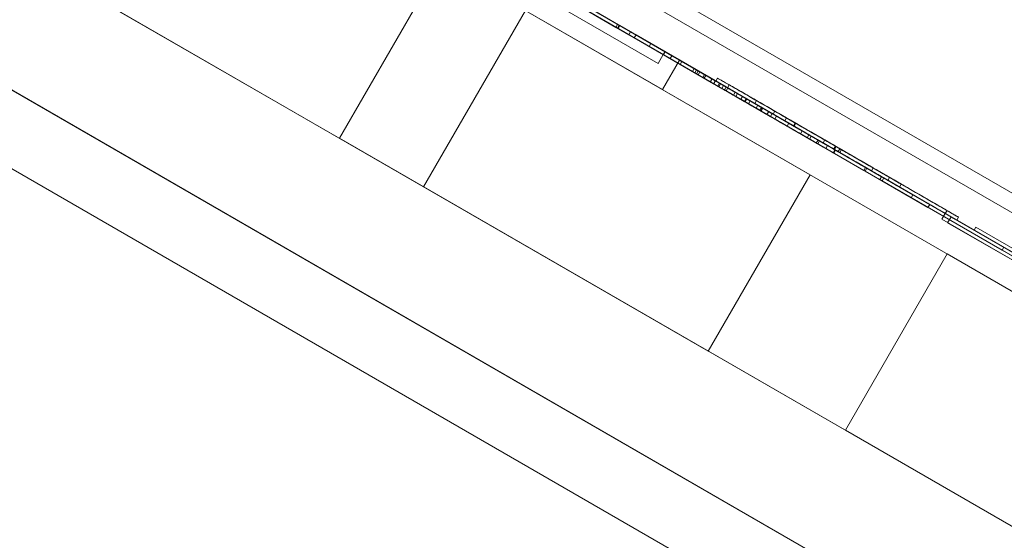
# Model space of a CAD drawing. Header units: inches. Extents: x 1 to 109, y 1 to 85.
# Tile 56 of 256: x 79.481 to 79.722, y 32.593 to 32.721. Entities that reach past the tile are written whole.
import ezdxf

# ---------------------------------------------------------------- set-up
doc = ezdxf.new("R2010")
doc.units = ezdxf.units.IN
doc.header["$MEASUREMENT"] = 0
doc.linetypes.add('CENTERX2', pattern=[0.8, 0.5, -0.1, 0.1, -0.1])
doc.layers.add('FORMAT', color=7, linetype='Continuous')

msp = doc.modelspace()

# ---------------------------------------------------------------- linework, layer by layer
at = {"color": 7, "linetype": 'Continuous', "lineweight": 15, "ltscale": 5}
for p, q in [((71.45664, 37.4469), (85.26758, 29.47315)), ((85.25924, 29.45871), (71.4483, 37.43246)), ((85.23433, 29.41555), (71.42339, 37.3893)), ((74.07938, 35.85587), (81.80144, 31.39753)), ((74.06442, 35.82996), (81.78648, 31.37163)), ((81.77815, 31.35719), (74.05609, 35.81552)), ((74.15155, 35.8142), (81.72927, 31.4392)), ((74.13659, 35.78829), (81.71431, 31.41329)), ((76.50344, 34.5235), (80.47272, 32.23183)), ((76.49927, 34.51628), (80.46856, 32.22462)), ((80.4727, 32.23185), (76.59362, 34.47143)), ((80.46854, 32.22463), (76.58945, 34.46422)), ((79.67468, 32.68296), (77.29311, 34.05796)), ((77.26819, 34.0148), (79.64976, 32.6398)), ((78.5093, 33.35579), (80.263, 32.34329)), ((80.24135, 32.35579), (78.5093, 33.35579)), ((80.23808, 32.30014), (78.48438, 33.31264)), ((78.48438, 33.31264), (80.21643, 32.31264)), ((79.63916, 32.71309), (79.17728, 32.97976)), ((79.17729, 32.97975), (79.63917, 32.71309)), ((79.17562, 32.97687), (79.6375, 32.7102)), ((79.6375, 32.7102), (79.17562, 32.97687)), ((80.00679, 32.49988), (79.53048, 32.77488)), ((79.53048, 32.77488), (80.00679, 32.49988)), ((80.00679, 32.49988), (79.53049, 32.77487)), ((79.5305, 32.77487), (80.00681, 32.49987)), ((80.00721, 32.5006), (79.53089, 32.7756)), ((79.5309, 32.7756), (80.00721, 32.5006)), ((80.00721, 32.5006), (79.5309, 32.77559)), ((79.53091, 32.77559), (80.00723, 32.50059)), ((79.64275, 32.71102), (79.55254, 32.7631)), ((79.55255, 32.7631), (79.64276, 32.71101)), ((79.63859, 32.7038), (79.54838, 32.75588)), ((79.54838, 32.75588), (79.63859, 32.7038)), ((79.46681, 32.74543), (79.57959, 32.68032)), ((79.9413, 32.55308), (79.60932, 32.74475)), ((79.60933, 32.74475), (79.9413, 32.55308)), ((79.55955, 32.69189), (79.58447, 32.73504)), ((79.94549, 32.52661), (79.58447, 32.73504)), ((79.58447, 32.73504), (79.94531, 32.52671)), ((79.93505, 32.54226), (79.60307, 32.73393)), ((79.60308, 32.73392), (79.93505, 32.54226)), ((79.62719, 32.71904), (79.61596, 32.72552)), ((79.61596, 32.72552), (79.62769, 32.71875)), ((79.6276, 32.71976), (79.61638, 32.72624)), ((79.61638, 32.72624), (79.62811, 32.71947)), ((79.63037, 32.71721), (79.61839, 32.72412)), ((79.61839, 32.72412), (79.64046, 32.71138)), ((79.61881, 32.72484), (79.64088, 32.7121)), ((79.63078, 32.71793), (79.61881, 32.72484)), ((79.58012, 32.68001), (79.60504, 32.72317)), ((79.6276, 32.71976), (79.62719, 32.71904)), ((79.6276, 32.71976), (79.62719, 32.71904)), ((79.62798, 32.71955), (79.62756, 32.71882)), ((79.62798, 32.71955), (79.62756, 32.71883)), ((79.6276, 32.71976), (79.6276, 32.71976)), ((79.6507, 32.70643), (79.6276, 32.71976)), ((79.62811, 32.71947), (79.62769, 32.71875)), ((79.62798, 32.71955), (79.62798, 32.71955)), ((79.64774, 32.70814), (79.62798, 32.71955)), ((79.62798, 32.71955), (79.6515, 32.70597)), ((79.62811, 32.71947), (79.65155, 32.70594)), ((79.62719, 32.71904), (79.62719, 32.71904)), ((79.65028, 32.70571), (79.62719, 32.71904)), ((79.62756, 32.71882), (79.62756, 32.71883)), ((79.62756, 32.71883), (79.65108, 32.70525)), ((79.64733, 32.70741), (79.62756, 32.71882)), ((79.62769, 32.71875), (79.65114, 32.70521)), ((79.63078, 32.71793), (79.63037, 32.71721)), ((79.63529, 32.71436), (79.63037, 32.71721)), ((79.63571, 32.71509), (79.63078, 32.71793)), ((79.6321, 32.71717), (79.63168, 32.71645)), ((79.6321, 32.71717), (79.63168, 32.71645)), ((79.6321, 32.71717), (79.6321, 32.71717)), ((79.65414, 32.70444), (79.6321, 32.71717)), ((79.6321, 32.71717), (79.65351, 32.70481)), ((79.63168, 32.71645), (79.63168, 32.71645)), ((79.63168, 32.71645), (79.65309, 32.70409)), ((79.65372, 32.70372), (79.63168, 32.71645)), ((79.63571, 32.71509), (79.63529, 32.71436)), ((79.65811, 32.70215), (79.63571, 32.71509)), ((79.6577, 32.70143), (79.63529, 32.71436)), ((79.6375, 32.7102), (79.63916, 32.71309)), ((79.6375, 32.7102), (79.63917, 32.71309)), ((79.63921, 32.71306), (79.63879, 32.71234)), ((79.63921, 32.71306), (79.63879, 32.71234)), ((79.63921, 32.71306), (79.63879, 32.71234)), ((79.63921, 32.71306), (79.63879, 32.71234)), ((79.64591, 32.70823), (79.63879, 32.71234)), ((79.63879, 32.71234), (79.63879, 32.71234)), ((79.63879, 32.71234), (79.64692, 32.70765)), ((79.64879, 32.70657), (79.63879, 32.71234)), ((79.63879, 32.71234), (79.63879, 32.71234)), ((79.63879, 32.71234), (79.65025, 32.70573)), ((79.63923, 32.71305), (79.63881, 32.71233)), ((79.63881, 32.71233), (79.65413, 32.70349)), ((79.64646, 32.70792), (79.63881, 32.71233)), ((79.63917, 32.71309), (79.63916, 32.71309)), ((79.63921, 32.71306), (79.63921, 32.71306)), ((79.64633, 32.70895), (79.63921, 32.71306)), ((79.63921, 32.71306), (79.64733, 32.70837)), ((79.63921, 32.71306), (79.63921, 32.71306)), ((79.6492, 32.70729), (79.63921, 32.71306)), ((79.63921, 32.71306), (79.65067, 32.70645)), ((79.63923, 32.71305), (79.65455, 32.70421)), ((79.64687, 32.70864), (79.63923, 32.71305)), ((79.64088, 32.7121), (79.64046, 32.71138)), ((79.64088, 32.7121), (79.65277, 32.70523)), ((79.6375, 32.7102), (79.6375, 32.7102)), ((79.63859, 32.7038), (79.64275, 32.71102)), ((79.63859, 32.7038), (79.64276, 32.71101)), ((79.64046, 32.71138), (79.65235, 32.70451)), ((79.64276, 32.71101), (79.64275, 32.71102)), ((79.64332, 32.71069), (79.64291, 32.70997)), ((79.64332, 32.71069), (79.64291, 32.70997)), ((79.64846, 32.70676), (79.64291, 32.70997)), ((79.64291, 32.70997), (79.64291, 32.70997)), ((79.64291, 32.70997), (79.65215, 32.70463)), ((79.64332, 32.71069), (79.64332, 32.71069)), ((79.64888, 32.70748), (79.64332, 32.71069)), ((79.64332, 32.71069), (79.65256, 32.70535)), ((79.64633, 32.70895), (79.64591, 32.70823)), ((79.64687, 32.70864), (79.64646, 32.70792)), ((79.65413, 32.70349), (79.64646, 32.70792)), ((79.65455, 32.70421), (79.64687, 32.70864)), ((79.64733, 32.70837), (79.64692, 32.70765)), ((79.64774, 32.70814), (79.64733, 32.70741)), ((79.64888, 32.70748), (79.64846, 32.70676)), ((79.6492, 32.70729), (79.64879, 32.70657)), ((79.65067, 32.70645), (79.65025, 32.70573)), ((79.6507, 32.70643), (79.65028, 32.70571)), ((79.66236, 32.69873), (79.65028, 32.70571)), ((79.66278, 32.69945), (79.6507, 32.70643)), ((79.6515, 32.70597), (79.65108, 32.70525)), ((79.65155, 32.70594), (79.65114, 32.70521)), ((79.65155, 32.70594), (79.65114, 32.70521)), ((79.65114, 32.70521), (79.65114, 32.70521)), ((79.65114, 32.70521), (79.66236, 32.69873)), ((79.65155, 32.70594), (79.66278, 32.69945)), ((79.65155, 32.70594), (79.65155, 32.70594)), ((79.65205, 32.70661), (79.65164, 32.70589)), ((79.65164, 32.70589), (79.66567, 32.69779)), ((79.65205, 32.70661), (79.66609, 32.69851)), ((79.65256, 32.70535), (79.65215, 32.70463)), ((79.65277, 32.70523), (79.65235, 32.70451)), ((79.65277, 32.70523), (79.67494, 32.69243)), ((79.65486, 32.70499), (79.65444, 32.70427)), ((79.63859, 32.7038), (79.63859, 32.7038)), ((79.65235, 32.70451), (79.67452, 32.69171)), ((79.65351, 32.70481), (79.65309, 32.70409)), ((79.65414, 32.70444), (79.65372, 32.70372)), ((79.65455, 32.70421), (79.65413, 32.70349)), ((79.65633, 32.70318), (79.65591, 32.70246)), ((79.65692, 32.70284), (79.65651, 32.70211)), ((79.65811, 32.70215), (79.6577, 32.70143)), ((79.66262, 32.69858), (79.6577, 32.70143)), ((79.66304, 32.69931), (79.65811, 32.70215)), ((79.65903, 32.70162), (79.65861, 32.7009)), ((79.65917, 32.70154), (79.65875, 32.70082)), ((79.66003, 32.70104), (79.65962, 32.70032)), ((79.6616, 32.7011), (79.66118, 32.70038)), ((79.66189, 32.69997), (79.66148, 32.69924)), ((79.66278, 32.69945), (79.66236, 32.69873)), ((79.66278, 32.69945), (79.66236, 32.69873)), ((79.66236, 32.69873), (79.66236, 32.69873)), ((79.66304, 32.69931), (79.66262, 32.69858)), ((79.67452, 32.69171), (79.66262, 32.69858)), ((79.66316, 32.69924), (79.66274, 32.69852)), ((79.66278, 32.69945), (79.66278, 32.69945)), ((79.67494, 32.69243), (79.66304, 32.69931)), ((79.66451, 32.69845), (79.6641, 32.69773)), ((79.66456, 32.69843), (79.66414, 32.6977)), ((79.6654, 32.69794), (79.66498, 32.69722)), ((79.66609, 32.69851), (79.66567, 32.69779)), ((79.66648, 32.69732), (79.66606, 32.6966)), ((79.66889, 32.69689), (79.66848, 32.69617)), ((79.66952, 32.69556), (79.6691, 32.69484)), ((79.67106, 32.69564), (79.67064, 32.69492)), ((79.67119, 32.69556), (79.67077, 32.69484)), ((79.67275, 32.6937), (79.67233, 32.69298)), ((79.9204, 32.48355), (79.55955, 32.69189)), ((79.55955, 32.69189), (79.92057, 32.48345)), ((79.67438, 32.69276), (79.67397, 32.69203)), ((79.67494, 32.69243), (79.67452, 32.69171)), ((79.67663, 32.69146), (79.67621, 32.69074)), ((79.677, 32.69124), (79.67658, 32.69052)), ((79.677, 32.69124), (79.67658, 32.69052)), ((79.677, 32.69124), (79.67658, 32.69052)), ((79.677, 32.69124), (79.67658, 32.69052)), ((79.67658, 32.69052), (79.67658, 32.69052)), ((79.68781, 32.68404), (79.67658, 32.69052)), ((79.68781, 32.68404), (79.67658, 32.69052)), ((79.67658, 32.69052), (79.68781, 32.68404)), ((79.67658, 32.69052), (79.68781, 32.68404)), ((79.67658, 32.69052), (79.67658, 32.69052)), ((79.68823, 32.68476), (79.677, 32.69124)), ((79.677, 32.69124), (79.68823, 32.68476)), ((79.677, 32.69124), (79.677, 32.69124)), ((79.68823, 32.68476), (79.677, 32.69124)), ((79.677, 32.69124), (79.68823, 32.68476)), ((79.677, 32.69124), (79.677, 32.69124)), ((79.67828, 32.69147), (79.67786, 32.69075)), ((79.67897, 32.69011), (79.67855, 32.68939)), ((79.68075, 32.68908), (79.68033, 32.68836)), ((79.68087, 32.68997), (79.68045, 32.68925)), ((79.68093, 32.68898), (79.68051, 32.68825)), ((79.68093, 32.68898), (79.68051, 32.68825)), ((79.72168, 32.66449), (79.68051, 32.68825)), ((79.68051, 32.68825), (79.68051, 32.68825)), ((79.68051, 32.68825), (79.69174, 32.68177)), ((79.68104, 32.68987), (79.68062, 32.68915)), ((79.72209, 32.66521), (79.68093, 32.68898)), ((79.68093, 32.68898), (79.69216, 32.68249)), ((79.68093, 32.68898), (79.68093, 32.68898)), ((79.68196, 32.68934), (79.68155, 32.68862)), ((79.68234, 32.68912), (79.68193, 32.6884)), ((79.68823, 32.68476), (79.68781, 32.68404)), ((79.68823, 32.68476), (79.68781, 32.68404)), ((79.68823, 32.68476), (79.68781, 32.68404)), ((79.68823, 32.68476), (79.68781, 32.68404)), ((79.68781, 32.68404), (79.68781, 32.68404)), ((79.68781, 32.68404), (79.68781, 32.68404)), ((79.6886, 32.68455), (79.68819, 32.68382)), ((79.6886, 32.68455), (79.68819, 32.68382)), ((79.6886, 32.68455), (79.68819, 32.68382)), ((79.6886, 32.68455), (79.68819, 32.68382)), ((79.69941, 32.67734), (79.68819, 32.68382)), ((79.68819, 32.68382), (79.69941, 32.67734)), ((79.68819, 32.68382), (79.68819, 32.68382)), ((79.69941, 32.67734), (79.68819, 32.68382)), ((79.68819, 32.68382), (79.69941, 32.67734)), ((79.68819, 32.68382), (79.68819, 32.68382)), ((79.68823, 32.68476), (79.68823, 32.68476)), ((79.68823, 32.68476), (79.68823, 32.68476)), ((79.69983, 32.67806), (79.6886, 32.68455)), ((79.6886, 32.68455), (79.69983, 32.67806)), ((79.6886, 32.68455), (79.6886, 32.68455)), ((79.69983, 32.67806), (79.6886, 32.68455)), ((79.6886, 32.68455), (79.69983, 32.67806)), ((79.6886, 32.68455), (79.6886, 32.68455)), ((79.69012, 32.68463), (79.6897, 32.68391)), ((79.64976, 32.6398), (79.67468, 32.68296)), ((79.69216, 32.68249), (79.69174, 32.68177)), ((79.69216, 32.68249), (79.69174, 32.68177)), ((79.69174, 32.68177), (79.69174, 32.68177)), ((79.69174, 32.68177), (79.72168, 32.66449)), ((79.69216, 32.68249), (79.72209, 32.66521)), ((79.69216, 32.68249), (79.69216, 32.68249)), ((79.69272, 32.68217), (79.6923, 32.68145)), ((79.69272, 32.68217), (79.6923, 32.68145)), ((79.69272, 32.68217), (79.6923, 32.68145)), ((79.69272, 32.68217), (79.6923, 32.68145)), ((79.70353, 32.67496), (79.6923, 32.68145)), ((79.70353, 32.67496), (79.6923, 32.68145)), ((79.6923, 32.68145), (79.6923, 32.68145)), ((79.6923, 32.68145), (79.6923, 32.68145)), ((79.6923, 32.68145), (79.70353, 32.67496)), ((79.6923, 32.68145), (79.70353, 32.67496)), ((79.70395, 32.67569), (79.69272, 32.68217)), ((79.69272, 32.68217), (79.70395, 32.67569)), ((79.69272, 32.68217), (79.69272, 32.68217)), ((79.70395, 32.67569), (79.69272, 32.68217)), ((79.69272, 32.68217), (79.70395, 32.67569)), ((79.69272, 32.68217), (79.69272, 32.68217)), ((79.69415, 32.6823), (79.69374, 32.68158)), ((79.70777, 32.67348), (79.69374, 32.68158)), ((79.70819, 32.6742), (79.69415, 32.6823)), ((79.69696, 32.68068), (79.69654, 32.67996)), ((79.69983, 32.67806), (79.69941, 32.67734)), ((79.69983, 32.67806), (79.69941, 32.67734)), ((79.69983, 32.67806), (79.69941, 32.67734)), ((79.69983, 32.67806), (79.69941, 32.67734)), ((79.69941, 32.67734), (79.69941, 32.67734)), ((79.69941, 32.67734), (79.69941, 32.67734)), ((79.69983, 32.67806), (79.69983, 32.67806)), ((79.69983, 32.67806), (79.69983, 32.67806)), ((79.70395, 32.67569), (79.70353, 32.67496)), ((79.70395, 32.67569), (79.70353, 32.67496)), ((79.70395, 32.67569), (79.70353, 32.67496)), ((79.70395, 32.67569), (79.70353, 32.67496)), ((79.70353, 32.67496), (79.70353, 32.67496)), ((79.70353, 32.67496), (79.70353, 32.67496)), ((79.70395, 32.67569), (79.70395, 32.67569)), ((79.70395, 32.67569), (79.70395, 32.67569)), ((79.70819, 32.6742), (79.70777, 32.67348)), ((79.70689, 32.67206), (79.70773, 32.6735)), ((79.70689, 32.67206), (79.7069, 32.67206)), ((79.77906, 32.63039), (79.70689, 32.67206)), ((79.7069, 32.67206), (79.70773, 32.6735)), ((79.7069, 32.67206), (80.24817, 32.35956)), ((79.70773, 32.6735), (79.70773, 32.6735)), ((79.7799, 32.63184), (79.70773, 32.6735)), ((79.70773, 32.6735), (80.249, 32.361)), ((79.70834, 32.67122), (79.70918, 32.67267)), ((79.70834, 32.67123), (79.70917, 32.67267)), ((79.70834, 32.67123), (79.70834, 32.67122)), ((79.78051, 32.62956), (79.70834, 32.67123)), ((79.70834, 32.67122), (80.24672, 32.36039)), ((79.78134, 32.631), (79.70917, 32.67267)), ((79.70917, 32.67267), (79.70918, 32.67267)), ((79.70918, 32.67267), (80.24756, 32.36183)), ((79.71099, 32.67258), (79.71058, 32.67186)), ((79.7152, 32.67015), (79.71479, 32.66943)), ((79.74145, 32.65403), (79.71479, 32.66943)), ((79.71479, 32.66943), (79.7312, 32.65995)), ((79.7152, 32.67015), (79.73162, 32.66067)), ((79.74187, 32.65476), (79.7152, 32.67015)), ((79.72209, 32.66521), (79.72168, 32.66449)), ((79.72209, 32.66521), (79.72168, 32.66449)), ((79.72168, 32.66449), (79.72168, 32.66449)), ((79.72209, 32.66521), (79.72209, 32.66521)), ((79.70824, 32.66359), (79.68332, 32.62043)), ((79.70824, 32.66359), (79.68332, 32.62043)), ((79.70824, 32.66359), (79.82102, 32.59847)), ((79.70824, 32.66359), (79.82102, 32.59847)), ((79.68332, 32.62043), (79.7961, 32.55532)), ((79.68332, 32.62043), (79.7961, 32.55532))]:
    msp.add_line(p, q, dxfattribs=at)
for points, knots in [([(79.65651, 32.70211), (79.65453, 32.70326), (79.651, 32.70529), (79.64747, 32.70733), (79.64591, 32.70823)], [0, 0, 0, 0, 0.5599503, 1, 1, 1, 1]), ([(79.65692, 32.70284), (79.65495, 32.70398), (79.65142, 32.70602), (79.64788, 32.70806), (79.64633, 32.70895)], [0, 0, 0, 0, 0.55995, 1, 1, 1, 1]), ([(79.64692, 32.70765), (79.6486, 32.70668), (79.6516, 32.70495), (79.65459, 32.70322), (79.65591, 32.70246)], [0, 0, 0, 0, 0.560048, 1, 1, 1, 1]), ([(79.64733, 32.70837), (79.64901, 32.7074), (79.65201, 32.70567), (79.65501, 32.70394), (79.65633, 32.70318)], [0, 0, 0, 0, 0.560048, 1, 1, 1, 1]), ([(79.66148, 32.69924), (79.65884, 32.70077), (79.65412, 32.70349), (79.6494, 32.70622), (79.64733, 32.70741)], [0, 0, 0, 0, 0.559954, 1, 1, 1, 1]), ([(79.66189, 32.69997), (79.65925, 32.70149), (79.65454, 32.70421), (79.64982, 32.70694), (79.64774, 32.70814)], [0, 0, 0, 0, 0.559954, 1, 1, 1, 1]), ([(79.65903, 32.70162), (79.65714, 32.70271), (79.65377, 32.70466), (79.65037, 32.70662), (79.64888, 32.70748)], [0, 0, 0, 0, 0.559753, 1, 1, 1, 1]), ([(79.6654, 32.69794), (79.66534, 32.69798), (79.66522, 32.69805), (79.66395, 32.69878), (79.66193, 32.69995), (79.65866, 32.70183), (79.65434, 32.70433), (79.65092, 32.7063), (79.6492, 32.70729)], [0, 0, 0, 0, 0.1248881, 0.2495959, 0.3742606, 0.4991781, 0.7494645, 1, 1, 1, 1]), ([(79.65861, 32.7009), (79.65672, 32.70199), (79.65335, 32.70394), (79.64995, 32.7059), (79.64846, 32.70676)], [0, 0, 0, 0, 0.559753, 1, 1, 1, 1]), ([(79.66498, 32.69722), (79.66492, 32.69725), (79.6648, 32.69733), (79.66353, 32.69806), (79.66151, 32.69922), (79.65825, 32.70111), (79.65393, 32.7036), (79.6505, 32.70558), (79.64879, 32.70657)], [0, 0, 0, 0, 0.124888, 0.249596, 0.374261, 0.499178, 0.749465, 1, 1, 1, 1]), ([(79.65025, 32.70573), (79.65184, 32.70481), (79.65468, 32.70317), (79.65751, 32.70154), (79.65875, 32.70082)], [0, 0, 0, 0, 0.560184, 1, 1, 1, 1]), ([(79.65067, 32.70645), (79.65226, 32.70553), (79.6551, 32.70389), (79.65792, 32.70226), (79.65917, 32.70154)], [0, 0, 0, 0, 0.560184, 1, 1, 1, 1]), ([(79.65108, 32.70525), (79.6528, 32.70426), (79.65623, 32.70227), (79.66138, 32.6993), (79.66598, 32.69665), (79.66951, 32.69461), (79.67196, 32.69319), (79.67369, 32.69219), (79.67387, 32.69209), (79.67397, 32.69203)], [0, 0, 0, 0, 0.166995, 0.333908, 0.500255, 0.625237, 0.750193, 0.875052, 1, 1, 1, 1]), ([(79.6515, 32.70597), (79.65321, 32.70498), (79.65665, 32.70299), (79.6618, 32.70002), (79.66639, 32.69737), (79.66993, 32.69533), (79.67238, 32.69391), (79.6741, 32.69292), (79.67429, 32.69281), (79.67438, 32.69276)], [0, 0, 0, 0, 0.166995, 0.333908, 0.500255, 0.625237, 0.750193, 0.875052, 1, 1, 1, 1]), ([(79.68155, 32.68862), (79.67882, 32.69019), (79.67337, 32.69334), (79.66543, 32.69792), (79.6591, 32.70158), (79.65502, 32.70393), (79.65262, 32.70532), (79.65196, 32.7057), (79.65164, 32.70589)], [0, 0, 0, 0, 0.186919, 0.373512, 0.559695, 0.706309, 0.853106, 1, 1, 1, 1]), ([(79.68196, 32.68934), (79.67924, 32.69092), (79.67379, 32.69406), (79.66585, 32.69865), (79.65952, 32.7023), (79.65544, 32.70465), (79.65304, 32.70604), (79.65238, 32.70642), (79.65205, 32.70661)], [0, 0, 0, 0, 0.186919, 0.373512, 0.559695, 0.706309, 0.853106, 1, 1, 1, 1]), ([(79.65256, 32.70535), (79.65397, 32.70454), (79.65647, 32.7031), (79.65895, 32.70167), (79.66003, 32.70104)], [0, 0, 0, 0, 0.5602156, 1, 1, 1, 1]), ([(79.65486, 32.70499), (79.65511, 32.70484), (79.65562, 32.70455), (79.65938, 32.70238), (79.66528, 32.69898), (79.67274, 32.69467), (79.67815, 32.69154), (79.68087, 32.68997)], [0, 0, 0, 0, 0.18642, 0.372906, 0.559336, 0.77944, 1, 1, 1, 1]), ([(79.6616, 32.7011), (79.6605, 32.70173), (79.6583, 32.703), (79.65551, 32.70462), (79.6551, 32.70485), (79.65486, 32.70499)], [0, 0, 0, 0, 0.280599, 0.560976, 1, 1, 1, 1]), ([(79.65215, 32.70463), (79.65355, 32.70382), (79.65606, 32.70237), (79.65853, 32.70095), (79.65962, 32.70032)], [0, 0, 0, 0, 0.560216, 1, 1, 1, 1]), ([(79.65309, 32.70409), (79.65518, 32.70288), (79.6589, 32.70073), (79.66254, 32.69863), (79.66414, 32.6977)], [0, 0, 0, 0, 0.560238, 1, 1, 1, 1]), ([(79.65351, 32.70481), (79.65559, 32.7036), (79.65932, 32.70145), (79.66296, 32.69935), (79.66456, 32.69843)], [0, 0, 0, 0, 0.560238, 1, 1, 1, 1]), ([(79.6641, 32.69773), (79.66218, 32.69884), (79.65877, 32.70081), (79.65527, 32.70283), (79.65372, 32.70372)], [0, 0, 0, 0, 0.559579, 1, 1, 1, 1]), ([(79.66451, 32.69845), (79.6626, 32.69956), (79.65918, 32.70153), (79.65568, 32.70355), (79.65414, 32.70444)], [0, 0, 0, 0, 0.559579, 1, 1, 1, 1]), ([(79.65444, 32.70427), (79.6547, 32.70412), (79.6552, 32.70383), (79.65896, 32.70166), (79.66486, 32.69825), (79.67232, 32.69394), (79.67774, 32.69082), (79.68045, 32.68925)], [0, 0, 0, 0, 0.18642, 0.372906, 0.559336, 0.77944, 1, 1, 1, 1]), ([(79.66118, 32.70038), (79.66008, 32.70101), (79.65788, 32.70228), (79.65509, 32.70389), (79.65469, 32.70413), (79.65444, 32.70427)], [0, 0, 0, 0, 0.280599, 0.560976, 1, 1, 1, 1]), ([(79.65591, 32.70246), (79.65688, 32.7019), (79.65883, 32.70077), (79.66118, 32.69941), (79.66256, 32.69862), (79.66268, 32.69855), (79.66274, 32.69852)], [0, 0, 0, 0, 0.280494, 0.559925, 0.779752, 1, 1, 1, 1]), ([(79.65633, 32.70318), (79.6573, 32.70262), (79.65925, 32.70149), (79.6616, 32.70013), (79.66298, 32.69934), (79.6631, 32.69927), (79.66316, 32.69924)], [0, 0, 0, 0, 0.280494, 0.559925, 0.779752, 1, 1, 1, 1]), ([(79.66316, 32.69924), (79.66307, 32.69928), (79.66291, 32.69938), (79.66078, 32.70061), (79.65839, 32.70199), (79.65692, 32.70284)], [0, 0, 0, 0, 0.281071, 0.561092, 1, 1, 1, 1]), ([(79.66274, 32.69852), (79.66266, 32.69856), (79.66249, 32.69866), (79.66037, 32.69989), (79.65797, 32.70127), (79.65651, 32.70211)], [0, 0, 0, 0, 0.281071, 0.561092, 1, 1, 1, 1]), ([(79.6691, 32.69484), (79.66906, 32.69487), (79.66897, 32.69492), (79.6674, 32.69583), (79.66367, 32.69798), (79.6603, 32.69992), (79.65861, 32.7009)], [0, 0, 0, 0, 0.281189, 0.561152, 0.780378, 1, 1, 1, 1]), ([(79.65875, 32.70082), (79.65971, 32.70026), (79.66163, 32.69916), (79.66375, 32.69793), (79.66486, 32.69729), (79.66494, 32.69724), (79.66498, 32.69722)], [0, 0, 0, 0, 0.280013, 0.559354, 0.779487, 1, 1, 1, 1]), ([(79.66952, 32.69556), (79.66947, 32.69559), (79.66938, 32.69564), (79.66781, 32.69655), (79.66409, 32.6987), (79.66072, 32.70065), (79.65903, 32.70162)], [0, 0, 0, 0, 0.281189, 0.561152, 0.780378, 1, 1, 1, 1]), ([(79.65917, 32.70154), (79.66013, 32.70099), (79.66204, 32.69988), (79.66416, 32.69866), (79.66528, 32.69801), (79.66536, 32.69796), (79.6654, 32.69794)], [0, 0, 0, 0, 0.2800134, 0.5593541, 0.7794868, 1, 1, 1, 1]), ([(79.65962, 32.70032), (79.661, 32.69952), (79.66377, 32.69792), (79.66671, 32.69622), (79.66826, 32.69533), (79.66901, 32.69489), (79.66907, 32.69486), (79.6691, 32.69484)], [0, 0, 0, 0, 0.1864528, 0.3719129, 0.5588229, 0.7793075, 1, 1, 1, 1]), ([(79.66003, 32.70104), (79.66142, 32.70024), (79.66419, 32.69864), (79.66713, 32.69695), (79.66868, 32.69605), (79.66943, 32.69562), (79.66949, 32.69558), (79.66952, 32.69556)], [0, 0, 0, 0, 0.186453, 0.371913, 0.558823, 0.779308, 1, 1, 1, 1]), ([(79.67786, 32.69075), (79.67452, 32.69267), (79.66857, 32.69611), (79.66344, 32.69908), (79.66118, 32.70038)], [0, 0, 0, 0, 0.560768, 1, 1, 1, 1]), ([(79.67828, 32.69147), (79.67494, 32.6934), (79.66899, 32.69683), (79.66385, 32.6998), (79.6616, 32.7011)], [0, 0, 0, 0, 0.560768, 1, 1, 1, 1]), ([(79.67621, 32.69074), (79.67593, 32.6909), (79.67538, 32.69122), (79.67173, 32.69333), (79.66679, 32.69618), (79.66325, 32.69822), (79.66148, 32.69924)], [0, 0, 0, 0, 0.279789, 0.559453, 0.779461, 1, 1, 1, 1]), ([(79.67663, 32.69146), (79.67635, 32.69162), (79.67579, 32.69194), (79.67214, 32.69405), (79.66721, 32.6969), (79.66367, 32.69894), (79.66189, 32.69997)], [0, 0, 0, 0, 0.279789, 0.559453, 0.779461, 1, 1, 1, 1]), ([(79.67233, 32.69298), (79.67093, 32.69378), (79.66844, 32.69523), (79.66542, 32.69697), (79.6641, 32.69773)], [0, 0, 0, 0, 0.559443, 1, 1, 1, 1]), ([(79.66414, 32.6977), (79.6662, 32.69652), (79.67031, 32.69415), (79.67496, 32.69146), (79.6783, 32.68953), (79.6801, 32.68849), (79.68025, 32.68841), (79.68033, 32.68836)], [0, 0, 0, 0, 0.186298, 0.372767, 0.559499, 0.779592, 1, 1, 1, 1]), ([(79.67275, 32.6937), (79.67135, 32.69451), (79.66885, 32.69595), (79.66584, 32.69769), (79.66451, 32.69845)], [0, 0, 0, 0, 0.559443, 1, 1, 1, 1]), ([(79.66456, 32.69843), (79.66661, 32.69724), (79.67072, 32.69487), (79.67537, 32.69218), (79.67872, 32.69025), (79.68051, 32.68922), (79.68067, 32.68913), (79.68075, 32.68908)], [0, 0, 0, 0, 0.186298, 0.372767, 0.559499, 0.779592, 1, 1, 1, 1]), ([(79.66567, 32.69779), (79.66619, 32.69749), (79.66722, 32.69689), (79.67131, 32.69453), (79.67669, 32.69142), (79.68018, 32.68941), (79.68193, 32.6884)], [0, 0, 0, 0, 0.280582, 0.559152, 0.779251, 1, 1, 1, 1]), ([(79.66609, 32.69851), (79.6666, 32.69821), (79.66763, 32.69762), (79.67172, 32.69525), (79.67711, 32.69215), (79.6806, 32.69013), (79.68234, 32.68912)], [0, 0, 0, 0, 0.280582, 0.559152, 0.779251, 1, 1, 1, 1]), ([(79.66606, 32.6966), (79.66769, 32.69566), (79.67094, 32.69378), (79.67421, 32.69189), (79.67596, 32.69088), (79.67613, 32.69079), (79.67621, 32.69074)], [0, 0, 0, 0, 0.279919, 0.559363, 0.779559, 1, 1, 1, 1]), ([(79.67397, 32.69203), (79.67385, 32.6921), (79.6736, 32.69224), (79.67165, 32.69337), (79.66911, 32.69484), (79.66708, 32.69601), (79.66606, 32.6966)], [0, 0, 0, 0, 0.279843, 0.559662, 0.779844, 1, 1, 1, 1]), ([(79.66648, 32.69732), (79.66811, 32.69638), (79.67136, 32.6945), (79.67463, 32.69261), (79.67637, 32.69161), (79.67654, 32.69151), (79.67663, 32.69146)], [0, 0, 0, 0, 0.2799187, 0.5593625, 0.7795588, 1, 1, 1, 1]), ([(79.67438, 32.69276), (79.67426, 32.69283), (79.67402, 32.69296), (79.67206, 32.6941), (79.66953, 32.69556), (79.66749, 32.69673), (79.66648, 32.69732)], [0, 0, 0, 0, 0.2798435, 0.559662, 0.7798442, 1, 1, 1, 1]), ([(79.67077, 32.69484), (79.67003, 32.69527), (79.66871, 32.69603), (79.66855, 32.69612), (79.66848, 32.69617)], [0, 0, 0, 0, 0.5587579, 1, 1, 1, 1]), ([(79.66848, 32.69617), (79.66861, 32.69609), (79.66886, 32.69594), (79.67009, 32.69523), (79.67064, 32.69492)], [0, 0, 0, 0, 0.55848, 1, 1, 1, 1]), ([(79.66889, 32.69689), (79.66903, 32.69681), (79.66928, 32.69667), (79.67051, 32.69595), (79.67106, 32.69564)], [0, 0, 0, 0, 0.55848, 1, 1, 1, 1]), ([(79.67119, 32.69556), (79.67045, 32.69599), (79.66913, 32.69675), (79.66897, 32.69685), (79.66889, 32.69689)], [0, 0, 0, 0, 0.558758, 1, 1, 1, 1]), ([(79.67106, 32.69564), (79.67305, 32.69448), (79.67706, 32.69217), (79.68364, 32.68837), (79.69018, 32.6846), (79.69659, 32.6809), (79.70275, 32.67734), (79.70763, 32.67452), (79.71062, 32.67279), (79.71087, 32.67265), (79.71099, 32.67258)], [0, 0, 0, 0, 0.124719, 0.249988, 0.375275, 0.500529, 0.62556, 0.75038, 0.875037, 1, 1, 1, 1]), ([(79.68104, 32.68987), (79.67908, 32.69101), (79.67558, 32.69302), (79.67253, 32.69479), (79.67119, 32.69556)], [0, 0, 0, 0, 0.560544, 1, 1, 1, 1]), ([(79.67064, 32.69492), (79.67264, 32.69376), (79.67664, 32.69145), (79.68323, 32.68765), (79.68976, 32.68388), (79.69617, 32.68017), (79.70233, 32.67662), (79.70722, 32.6738), (79.71021, 32.67207), (79.71045, 32.67193), (79.71058, 32.67186)], [0, 0, 0, 0, 0.124719, 0.249988, 0.375275, 0.500529, 0.62556, 0.75038, 0.875037, 1, 1, 1, 1]), ([(79.68062, 32.68915), (79.67866, 32.69028), (79.67517, 32.6923), (79.67211, 32.69407), (79.67077, 32.69484)], [0, 0, 0, 0, 0.560544, 1, 1, 1, 1]), ([(79.67855, 32.68939), (79.67772, 32.68987), (79.67623, 32.69072), (79.67352, 32.69229), (79.67233, 32.69298)], [0, 0, 0, 0, 0.560007, 1, 1, 1, 1]), ([(79.67897, 32.69011), (79.67814, 32.69059), (79.67665, 32.69145), (79.67394, 32.69301), (79.67275, 32.6937)], [0, 0, 0, 0, 0.560007, 1, 1, 1, 1]), ([(79.6897, 32.68391), (79.6875, 32.68518), (79.68358, 32.68745), (79.67961, 32.68974), (79.67786, 32.69075)], [0, 0, 0, 0, 0.559956, 1, 1, 1, 1]), ([(79.69012, 32.68463), (79.68792, 32.6859), (79.68399, 32.68817), (79.68002, 32.69046), (79.67828, 32.69147)], [0, 0, 0, 0, 0.559956, 1, 1, 1, 1]), ([(79.68033, 32.68836), (79.68027, 32.68839), (79.68017, 32.68845), (79.67905, 32.6891), (79.67855, 32.68939)], [0, 0, 0, 0, 0.56008, 1, 1, 1, 1]), ([(79.68075, 32.68908), (79.68069, 32.68912), (79.68059, 32.68917), (79.67946, 32.68982), (79.67897, 32.69011)], [0, 0, 0, 0, 0.56008, 1, 1, 1, 1]), ([(79.68045, 32.68925), (79.68289, 32.68784), (79.68776, 32.68503), (79.69492, 32.6809), (79.70087, 32.67746), (79.70491, 32.67513), (79.70725, 32.67378), (79.7076, 32.67358), (79.70777, 32.67348)], [0, 0, 0, 0, 0.18701, 0.373754, 0.560013, 0.70662, 0.853205, 1, 1, 1, 1]), ([(79.69374, 32.68158), (79.69336, 32.6818), (79.69261, 32.68223), (79.68908, 32.68427), (79.68472, 32.68679), (79.68199, 32.68836), (79.68062, 32.68915)], [0, 0, 0, 0, 0.2805967, 0.5584641, 0.7788985, 1, 1, 1, 1]), ([(79.68087, 32.68997), (79.6833, 32.68857), (79.68818, 32.68575), (79.69534, 32.68162), (79.70128, 32.67819), (79.70533, 32.67585), (79.70767, 32.6745), (79.70801, 32.6743), (79.70819, 32.6742)], [0, 0, 0, 0, 0.18701, 0.373754, 0.560013, 0.70662, 0.853205, 1, 1, 1, 1]), ([(79.69415, 32.6823), (79.69378, 32.68252), (79.69303, 32.68295), (79.6895, 32.68499), (79.68513, 32.68751), (79.68241, 32.68909), (79.68104, 32.68987)], [0, 0, 0, 0, 0.280597, 0.558464, 0.778898, 1, 1, 1, 1]), ([(79.71058, 32.67186), (79.7103, 32.67202), (79.70974, 32.67234), (79.70561, 32.67473), (79.69903, 32.67852), (79.69062, 32.68338), (79.68457, 32.68687), (79.68155, 32.68862)], [0, 0, 0, 0, 0.186399, 0.372871, 0.559265, 0.779367, 1, 1, 1, 1]), ([(79.68193, 32.6884), (79.68378, 32.68733), (79.68748, 32.6852), (79.69233, 32.6824), (79.69583, 32.68037), (79.69631, 32.6801), (79.69654, 32.67996)], [0, 0, 0, 0, 0.281228, 0.561008, 0.781099, 1, 1, 1, 1]), ([(79.71099, 32.67258), (79.71071, 32.67274), (79.71015, 32.67306), (79.70602, 32.67545), (79.69945, 32.67924), (79.69104, 32.6841), (79.68499, 32.68759), (79.68196, 32.68934)], [0, 0, 0, 0, 0.186399, 0.372871, 0.559265, 0.779367, 1, 1, 1, 1]), ([(79.68234, 32.68912), (79.6842, 32.68805), (79.68789, 32.68592), (79.69274, 32.68312), (79.69625, 32.68109), (79.69672, 32.68082), (79.69696, 32.68068)], [0, 0, 0, 0, 0.281228, 0.561008, 0.781099, 1, 1, 1, 1]), ([(79.69654, 32.67996), (79.69644, 32.68002), (79.69623, 32.68014), (79.69368, 32.68161), (79.69121, 32.68304), (79.6897, 32.68391)], [0, 0, 0, 0, 0.279779, 0.559088, 1, 1, 1, 1]), ([(79.69696, 32.68068), (79.69685, 32.68074), (79.69664, 32.68086), (79.6941, 32.68233), (79.69163, 32.68376), (79.69012, 32.68463)], [0, 0, 0, 0, 0.279779, 0.559088, 1, 1, 1, 1])]:
    msp.add_open_spline(points, degree=3, knots=knots, dxfattribs=at)
at = {"layer": 'FORMAT', "color": 1, "linetype": 'CENTERX2', "lineweight": 0, "ltscale": 5}
msp.add_arc((85.37831, 29.58194), 15.99046, 150.774277, 267.775815, dxfattribs=at)

doc.saveas('drawing.dxf')
